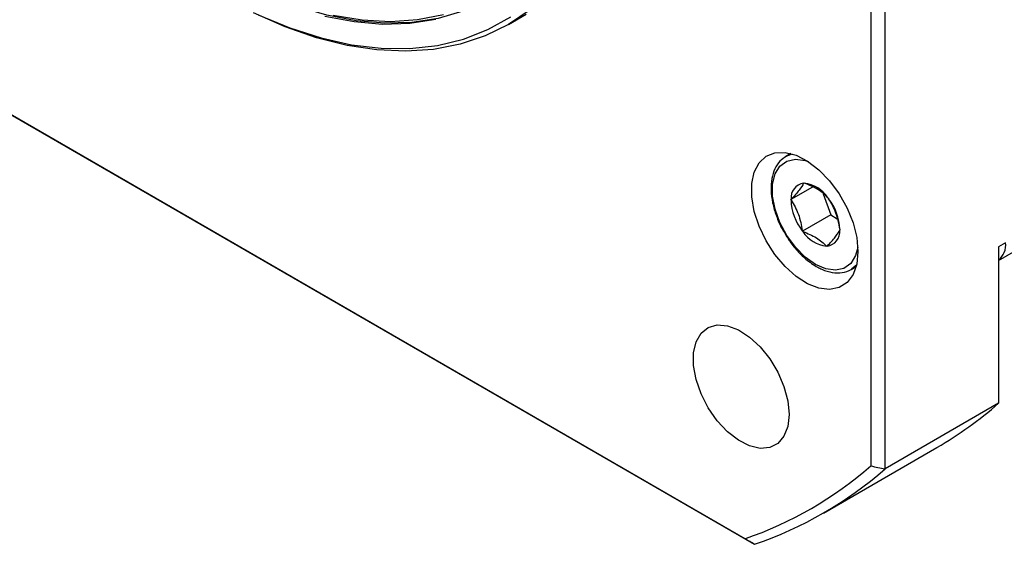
# Model space of a CAD drawing. Header units: millimetres. Extents: x 0 to 1397, y 0 to 1080.
# Tile 25 of 31: x 878 to 976, y 649 to 702. Entities that reach past the tile are written whole.
import ezdxf

# ---------------------------------------------------------------- set-up
doc = ezdxf.new("R2010")
doc.units = ezdxf.units.MM
doc.header["$LTSCALE"] = 5

msp = doc.modelspace()

# ---------------------------------------------------------------- linework, layer by layer
for p, q in [((962.368, 773.469), (962.368, 657.13)), ((963.783, 656.844), (963.783, 773.755)), ((975.096, 677.609), (1138.317, 771.834)), ((975.096, 677.605), (1114.628, 758.155)), ((949.81, 649.877), (857.495, 703.169)), ((857.495, 703.169), (950.764, 649.326)), ((926.241, 701.114), (928.009, 702.135)), ((954.395, 688.254), (953.892, 687.964)), ((955.659, 685.287), (955.683, 685.319)), ((955.683, 685.319), (955.73, 685.29)), ((956.546, 684.914), (954.387, 683.667)), ((957.603, 684.236), (958.367, 682.139)), ((954.387, 683.667), (954.412, 683.699)), ((954.409, 683.607), (954.387, 683.667)), ((958.085, 683.838), (958.131, 683.809)), ((958.131, 683.809), (958.153, 683.748)), ((958.367, 682.139), (955.538, 680.506)), ((958.367, 682.139), (959.006, 681.745)), ((955.538, 680.506), (955.516, 680.566)), ((955.585, 680.477), (955.538, 680.506)), ((959.283, 680.647), (959.258, 680.616)), ((959.261, 680.708), (959.283, 680.647)), ((975.803, 679.37), (975.096, 678.962)), ((957.986, 678.996), (957.94, 679.025)), ((958.011, 679.028), (957.986, 678.996)), ((975.096, 678.962), (975.096, 663.375)), ((956.779, 677.104), (956.925, 677.005)), ((956.925, 677.005), (957.067, 676.933)), ((960.391, 676.705), (960.895, 676.996)), ((975.096, 663.375), (963.783, 656.844)), ((957.638, 652.442), (968.952, 658.973))]:
    msp.add_line(p, q)
at = {"flags": 128}
for points in [[(924.418, 703.7), (923.978, 703.457), (921.676, 702.431), (919.218, 701.717), (916.619, 701.32), (913.896, 701.241), (911.067, 701.483), (908.15, 702.042), (905.165, 702.916), (902.129, 704.098), (899.064, 705.582), (897.521, 706.438)], [(928.397, 702.563), (926.243, 701.115), (923.913, 699.973), (921.421, 699.143), (918.783, 698.631), (916.014, 698.439), (913.133, 698.568), (910.156, 699.018), (907.102, 699.787), (903.99, 700.869), (900.839, 702.257)], [(901.291, 702.081), (904.445, 700.77), (907.554, 699.773), (910.599, 699.097), (913.559, 698.744), (916.417, 698.718), (919.154, 699.02), (921.753, 699.645), (924.197, 700.592), (926.472, 701.854)], [(919.005, 701.595), (916.407, 701.197), (913.684, 701.119), (910.855, 701.36), (907.938, 701.92)], [(919.759, 702.079), (917.188, 701.569), (914.484, 701.383), (911.667, 701.524), (908.753, 701.99)], [(961.078, 678.484), (960.954, 677.239), (960.587, 676.195), (959.996, 675.402), (959.208, 674.896), (958.258, 674.7), (957.193, 674.825), (956.061, 675.264), (954.916, 675.997), (953.811, 676.989), (952.798, 678.194), (951.924, 679.556), (951.23, 681.011), (950.749, 682.491), (950.502, 683.927), (950.502, 685.251), (950.749, 686.402), (951.23, 687.326), (951.924, 687.979), (952.798, 688.332), (953.811, 688.367), (954.916, 688.084), (956.061, 687.494), (957.193, 686.627), (958.258, 685.522), (959.208, 684.231), (959.996, 682.814), (960.587, 681.338), (960.954, 679.872), (961.078, 678.484)], [(953.914, 687.976), (954.187, 688.106), (954.544, 688.212)], [(956.835, 677.204), (955.808, 677.94), (954.841, 678.922), (953.99, 680.092), (953.304, 681.381), (952.824, 682.716), (952.576, 684.019), (952.576, 685.213), (952.824, 686.229), (953.304, 687.009), (953.99, 687.507), (954.841, 687.695), (955.808, 687.56), (956.127, 687.452)], [(961.066, 678.897), (960.846, 678.085), (960.365, 677.305), (959.68, 676.807), (958.828, 676.62), (957.861, 676.755), (956.835, 677.204)], [(960.933, 677.145), (960.484, 676.762), (960.391, 676.705)], [(954.209, 662.271), (954.08, 661.075), (953.701, 660.091), (953.092, 659.373), (952.286, 658.96), (951.326, 658.875), (950.265, 659.12), (949.158, 659.685), (948.067, 660.537), (947.049, 661.631), (946.161, 662.909), (945.448, 664.3), (944.951, 665.731), (944.695, 667.124), (944.695, 668.403), (944.951, 669.501), (945.448, 670.358), (946.161, 670.927), (947.049, 671.178), (948.067, 671.097), (949.158, 670.689), (950.265, 669.976), (951.326, 668.996), (952.286, 667.802), (953.092, 666.459), (953.701, 665.038), (954.08, 663.617), (954.209, 662.271)]]:
    msp.add_lwpolyline(points, dxfattribs=at)
for centre, radius, start, end in [((955.856, 683.848), 1.452, 97.82328, 185.89985), ((955.34, 682.022), 3.291, 33.47836, 83.18844), ((959.592, 683.773), 5.186, 181.83437, 218.193), ((954.078, 680.542), 5.186, 1.83437, 38.193), ((958.33, 682.293), 3.291, 213.47836, 263.18844), ((957.813, 680.467), 1.452, 277.82328, 5.89985), ((973.74, 679.184), 2.072, 310.89268, 5.15297), ((949.562, 692.527), 38.754, 300.02196, 311.21444), ((937.296, 686.047), 38.273, 289.08407, 310.92668), ((938.327, 685.893), 38.624, 288.78348, 311.22727)]:
    msp.add_arc(centre, radius, start, end)
for points, knots in [([(953.924, 687.964), (953.703, 687.819), (953.237, 687.512), (952.757, 686.739), (952.457, 685.766), (952.384, 684.619), (952.536, 683.351), (952.927, 682.036), (953.321, 681.063), (953.622, 680.582), (953.67, 680.505)], [0, 0, 0, 0, 0.121874, 0.257714, 0.396303, 0.538955, 0.683558, 0.828202, 0.972575, 1, 1, 1, 1]), ([(955.659, 685.287), (955.563, 685.09), (955.424, 684.866), (955.107, 684.462), (954.985, 684.317), (954.715, 684.017), (954.568, 683.86), (954.412, 683.699)], [0, 0, 0, 0, 0.5, 0.5, 0.75, 0.75, 1, 1, 1, 1]), ([(958.085, 683.838), (957.808, 684.137), (957.485, 684.418), (956.682, 684.913), (956.223, 685.115), (955.73, 685.29)], [0, 0, 0, 0, 0.5, 0.5, 1, 1, 1, 1]), ([(954.409, 683.607), (954.698, 683.172), (954.949, 682.708), (955.231, 681.935), (955.309, 681.666), (955.433, 681.123), (955.48, 680.847), (955.516, 680.566)], [0, 0, 0, 0, 0.5, 0.5, 0.75, 0.75, 1, 1, 1, 1]), ([(959.261, 680.708), (959.188, 681.267), (959.072, 681.81), (958.791, 682.584), (958.68, 682.833), (958.434, 683.305), (958.298, 683.531), (958.153, 683.748)], [0, 0, 0, 0, 0.5, 0.5, 0.75, 0.75, 1, 1, 1, 1]), ([(953.67, 680.505), (953.865, 680.169), (954.3, 679.418), (955.15, 678.405), (956.008, 677.597), (956.566, 677.24), (956.779, 677.104)], [0, 0, 0, 0, 0.2358934, 0.5274601, 0.8197973, 1, 1, 1, 1]), ([(955.585, 680.477), (956.078, 680.302), (956.536, 680.101), (957.135, 679.732), (957.319, 679.598), (957.651, 679.32), (957.801, 679.175), (957.94, 679.025)], [0, 0, 0, 0, 0.5, 0.5, 0.75, 0.75, 1, 1, 1, 1]), ([(958.011, 679.028), (958.323, 679.35), (958.597, 679.652), (958.915, 680.056), (959.005, 680.182), (959.152, 680.412), (959.21, 680.517), (959.258, 680.616)], [0, 0, 0, 0, 0.5, 0.5, 0.75, 0.75, 1, 1, 1, 1]), ([(957.067, 676.933), (957.204, 676.86), (957.691, 676.602), (958.532, 676.357), (959.523, 676.35), (960.311, 676.589), (960.666, 676.925), (960.797, 677.048)], [0, 0, 0, 0, 0.099582, 0.35486, 0.609261, 0.856436, 1, 1, 1, 1])]:
    msp.add_open_spline(points, degree=3, knots=knots)
for points in [[(962.368, 657.13), (962.84, 657.034), (963.311, 656.939), (963.783, 656.844)], [(950.764, 649.326), (950.446, 649.51), (950.128, 649.693), (949.81, 649.877)]]:
    msp.add_open_spline(points, degree=3)

doc.saveas('drawing.dxf')
